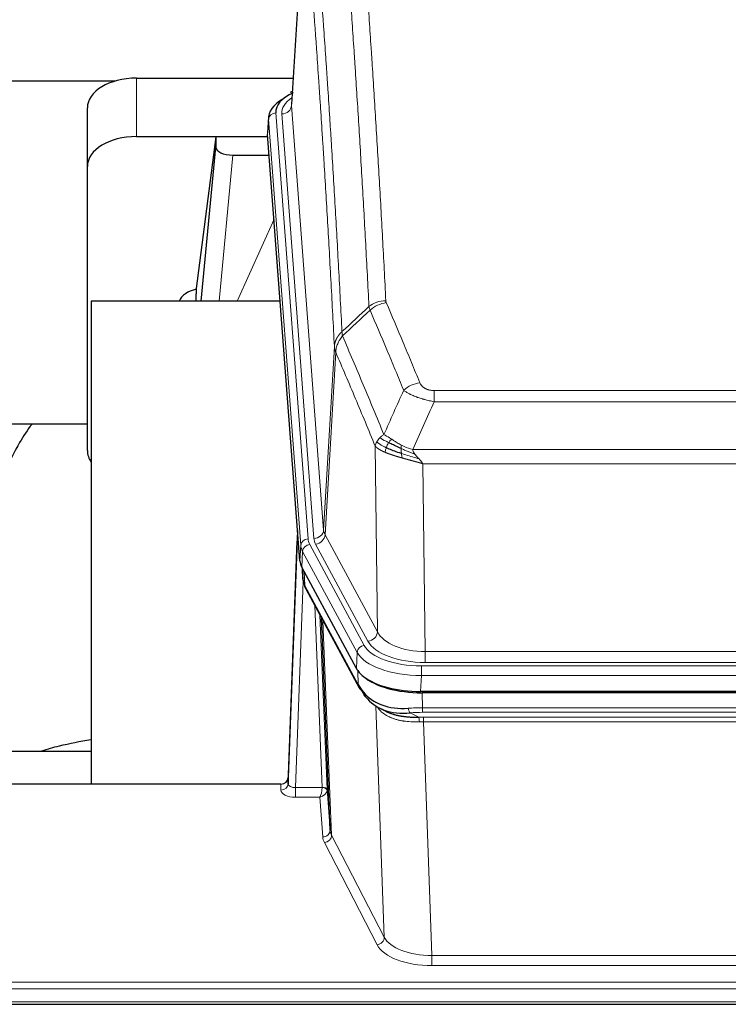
# Model space of a CAD drawing. Header units: inches. Extents: x 0 to 23760, y -13 to 16800.
# Tile 106 of 214: x 6769 to 7058, y 13839 to 14240. Entities that reach past the tile are written whole.
import ezdxf

# ---------------------------------------------------------------- set-up
doc = ezdxf.new("R2010")
doc.units = ezdxf.units.IN
doc.layers.add('254', color=7, linetype='Continuous', true_color=0xffffff)
doc.styles.add('latin_extended', font='simplex.shx')
doc.dimstyles.get("Standard").update_dxf_attribs({"dimtxt": 0.18, "dimasz": 0.18, "dimexe": 0.18, "dimexo": 0.0625, "dimgap": 0.09, "dimtad": 0, "dimtih": 1, "dimtoh": 1, "dimdec": 4, "dimzin": 0, "dimdsep": 46, "dimtxsty": 'Standard', "dimcen": 0.09, "dimadec": 0, "dimazin": 0, "dimtfac": 1, "dimtdec": 4, "dimtofl": 0, "dimtmove": 0, "dimatfit": 3, "dimfxl": 1, "dimtolj": 1, "dimtzin": 0, "dimarcsym": 0})

# ---------------------------------------------------------------- blocks, each defined once
blk = doc.blocks.new('_U11')
at = {"layer": '254', "color": 3, "linetype": 'Continuous', "lineweight": 13, "transparency": 16777216}
for p, q in [((8503.87, 13952.97), (8503.87, 10472.46)), ((1737.89, 13597.98), (1737.89, 10472.46)), ((1877.89, 10512.46), (8363.87, 10512.46))]:
    blk.add_line(p, q, dxfattribs=at)
at = {"layer": '254', "color": 3, "transparency": 16777216}
for points in [[(1877.89, 10535.79), (1877.89, 10489.13), (1737.89, 10512.46)], [(8363.87, 10489.13), (8363.87, 10535.79), (8503.87, 10512.46)]]:
    blk.add_solid(points, dxfattribs=at)
at = {"layer": 'Defpoints', "color": 0, "transparency": 16777216}
for p in [(8503.87, 13992.97), (1737.89, 13637.98), (8503.87, 10512.46)]:
    blk.add_point(p, dxfattribs=at)
at = {"layer": '254', "color": 2, "lineweight": 13, "transparency": 16777216, "insert": (4877.55, 10722.46), "char_height": 140, "attachment_point": 1, "style": 'latin_extended'}
blk.add_mtext('\\A1;6766', dxfattribs=at)
blk = doc.blocks.new('_U14')
at = {"layer": '254', "color": 3, "linetype": 'Continuous', "lineweight": 13, "transparency": 16777216}
for p, q in [((6034.24, 13124.3), (6034.24, 14087.63)), ((5412.87, 13124.3), (6074.24, 13124.3)), ((6034.24, 12619.98), (6034.24, 12984.3)), ((8055.87, 12479.98), (5994.24, 12479.98))]:
    blk.add_line(p, q, dxfattribs=at)
at = {"layer": '254', "color": 3, "transparency": 16777216}
for points in [[(6057.57, 12984.3), (6010.9, 12984.3), (6034.24, 13124.3)], [(6010.9, 12619.98), (6057.57, 12619.98), (6034.24, 12479.98)]]:
    blk.add_solid(points, dxfattribs=at)
at = {"layer": 'Defpoints', "color": 0, "transparency": 16777216}
for p in [(5372.87, 13124.3), (6034.24, 13124.3), (8095.87, 12479.98)]:
    blk.add_point(p, dxfattribs=at)
at = {"layer": '254', "color": 2, "lineweight": 13, "transparency": 16777216, "insert": (5824.24, 13657.63), "char_height": 140, "attachment_point": 1, "rotation": 90, "style": 'latin_extended'}
blk.add_mtext('\\A1;\\C2;650', dxfattribs=at)

msp = doc.modelspace()

# ---------------------------------------------------------------- linework, layer by layer
at = {"layer": '254', "color": 2, "linetype": 'Continuous', "lineweight": 25}
for p, q in [((6885.352, 14291.873), (6880.101, 14205.237)), ((6808.214, 14214.63), (6641.02, 14214.63)), ((6816.923, 14215.835), (6880.745, 14215.835)), ((6880.413, 14210.379), (6879.469, 14209.944)), ((6796.923, 14179.859), (6796.923, 14203.661)), ((6870.722, 14199.886), (6870.341, 14193.604)), ((6816.923, 14192.033), (6870.409, 14192.033)), ((6849.233, 14191.944), (6841.185, 14130.158)), ((6870.417, 14191.944), (6849.233, 14191.944)), ((6849.233, 14191.944), (6849.233, 14187.713)), ((6883.465, 14019.367), (6870.347, 14192.82)), ((6843.322, 14125.057), (6849.233, 14187.713)), ((6856.207, 14184.493), (6870.977, 14184.493)), ((6796.923, 14064.205), (6796.923, 14179.859)), ((6841.184, 14130.152), (6841.185, 14130.158)), ((6841.184, 14130.152), (6841.184, 14127.967)), ((6875.473, 14125.056), (6798.529, 14125.056)), ((6798.529, 14125.056), (6798.529, 13928.489)), ((6796.877, 14074.977), (6726.524, 14074.977)), ((6882.529, 14031.748), (6878.771, 13931.109)), ((6878.76, 13928.573), (6882.448, 14027.355)), ((6906.504, 13975.575), (6884.25, 14016.789)), ((6884.377, 14016.553), (6884.741, 14011.751)), ((6884.734, 14011.864), (6884.563, 14016.208)), ((6884.734, 14011.864), (6884.741, 14011.751)), ((6885.878, 14007.955), (6907.626, 13967.679)), ((6895.785, 13909.744), (6892.357, 13995.955)), ((7149.073, 13966.137), (6932.666, 13966.137)), ((7148.481, 13965.655), (6933.258, 13965.655)), ((6915.767, 13959.503), (6918.51, 13958.116)), ((6726.532, 13941.828), (6798.529, 13941.828)), ((6878.771, 13931.109), (6878.76, 13928.573)), ((6875.772, 13928.488), (6762.869, 13928.488)), ((6894.556, 13926.362), (6895.785, 13909.744)), ((6762.869, 13838.856), (7319.869, 13838.856))]:
    msp.add_line(p, q, dxfattribs=at)
at = {"layer": '254', "color": 110, "linetype": 'Continuous', "lineweight": 13}
for p, q in [((6885.353, 14291.251), (6880.106, 14204.661)), ((6816.923, 14192.033), (6816.923, 14215.835)), ((6880.106, 14204.661), (6893.172, 14031.888)), ((6870.728, 14199.1), (6870.347, 14192.82)), ((6883.839, 14025.739), (6870.728, 14199.1)), ((6873.722, 14201.67), (6886.833, 14028.309)), ((6876.114, 14201.235), (6889.18, 14028.462)), ((6856.207, 14184.493), (6850.6, 14125.057)), ((6858.011, 14125.057), (6872.952, 14158.371)), ((6893.172, 14031.888), (6897.549, 14106.565)), ((6898.105, 14104.231), (6893.753, 14029.979)), ((6938.198, 14088.684), (7143.541, 14088.684)), ((6938.198, 14084.12), (6938.198, 14088.684)), ((7143.541, 14084.12), (6938.198, 14084.12)), ((6915.105, 13990.436), (6914.147, 14066.086)), ((6929.467, 14064.641), (7152.272, 14064.641)), ((7148.159, 14058.897), (6933.579, 14058.897)), ((6933.579, 14058.897), (6934.548, 13982.401)), ((6887.53, 14026.018), (6909.704, 13984.953)), ((6911.229, 13986.627), (6889.877, 14026.171)), ((6893.753, 14029.979), (6915.105, 13990.436)), ((6883.465, 14019.367), (6883.839, 14025.739)), ((6884.623, 14023.162), (6884.25, 14016.789)), ((6906.797, 13982.096), (6884.623, 14023.162)), ((6884.38, 14016.548), (6884.734, 14011.864)), ((6885.301, 14014.842), (6885.519, 14009.285)), ((6884.884, 14010.893), (6881.753, 13927.041)), ((6885.519, 14009.285), (6907.266, 13969.009)), ((6892.559, 13927.128), (6889.537, 14001.179)), ((6891.664, 13997.239), (6894.556, 13926.362)), ((6892.903, 13994.944), (6896.371, 13907.733)), ((6906.504, 13975.575), (6906.797, 13982.096)), ((6934.548, 13977.987), (6934.548, 13982.401)), ((6934.548, 13982.401), (7147.191, 13982.401)), ((7147.191, 13977.987), (6934.548, 13977.987)), ((6907.266, 13969.009), (6907.09, 13974.645)), ((6932.959, 13976.563), (7148.779, 13976.563)), ((6932.959, 13972.658), (6932.959, 13976.563)), ((6932.959, 13972.658), (6932.666, 13966.137)), ((7148.779, 13972.658), (6932.959, 13972.658)), ((6933.258, 13965.655), (6933.449, 13959.564)), ((6917.856, 13866.119), (6914.42, 13960.259)), ((6933.449, 13957.698), (6933.449, 13959.564)), ((6933.449, 13959.564), (7148.29, 13959.564)), ((6928.424, 13957.47), (6931.878, 13955.725)), ((7148.29, 13957.698), (6933.449, 13957.698)), ((6933.791, 13953.891), (6933.791, 13955.756)), ((6933.791, 13955.756), (7147.948, 13955.756)), ((6933.791, 13953.891), (6937.264, 13858.715)), ((7147.948, 13953.891), (6933.791, 13953.891)), ((6875.762, 13926.04), (6875.772, 13928.488)), ((6881.753, 13927.041), (6881.753, 13923.126)), ((6881.753, 13927.041), (6892.558, 13927.041)), ((6881.753, 13923.126), (6891.595, 13923.126)), ((6892.789, 13906.977), (6891.595, 13923.126)), ((6896.371, 13907.733), (6917.856, 13866.119)), ((6914.947, 13863.056), (6893.462, 13904.67)), ((6937.264, 13858.715), (6937.264, 13854.614)), ((6937.264, 13858.715), (7144.474, 13858.715)), ((7144.474, 13854.614), (6937.264, 13854.614)), ((6762.869, 13847.853), (7319.869, 13847.853)), ((6762.869, 13845.119), (7319.869, 13845.119)), ((6762.869, 13839.871), (7319.869, 13839.871))]:
    msp.add_line(p, q, dxfattribs=at)
at = {"layer": '254', "color": 2, "linetype": 'Continuous', "lineweight": 25}
for centre, major_axis, ratio, start_param, end_param in [((6816.923, 14203.661), (-20, 0), 0.608706, 4.712389, 6.2831853), ((6897.741, 14199.383), (-27.03, 0.194), 0.4633579, 5.618257, 6.3212481), ((6897.741, 14202.044), (-24.034, 0.016), 0.461198, 5.4992389, 6.318352), ((6880.727, 14207.22), (1.258, -2.724), 0.6272114, 2.6666598, 3.1415983), ((6816.923, 14179.859), (-20, 0), 0.608706, 4.712389, 6.2831853), ((6856.26, 14187.738), (7.027, 0.031), 0.4617281, 3.1395348, 4.7027345), ((6844.064, 14122.978), (-10.208, 0), 0.7029015, 4.9983373, 5.9892938), ((6844.064, 13931.587), (-10.152, 515.131), 0.0020796, 5.0973622, 5.1034663), ((6816.923, 14064.205), (-20, 0), 0.608706, 0, 0.4035719), ((6910.485, 14019.806), (27.037, 0.006), 0.4611335, 3.1763491, 3.3855005), ((6912.529, 13992.075), (-27.174, 22.247), 0.2659533, 0.2482948, 0.280275), ((6911.378, 14021.351), (26.161, 11.46), 0.4493681, 3.0159633, 3.1613144), ((6889.232, 14010.176), (3.584, 1.776), 0.8816114, 2.7716102, 3.1419462), ((6932.724, 13978.621), (27.023, 0.034), 0.4619935, 3.3853572, 3.670307), ((6933.283, 13978.13), (27.01, 0.015), 0.4618579, 3.6271853, 4.7111791), ((6932.724, 13978.621), (27.023, 0.034), 0.4619935, 3.670307, 4.7096668), ((6934.098, 13952.13), (-27.355, 20.182), 0.1876908, 0.3765826, 0.5974134), ((6911.145, 13969.58), (3.52, 1.9), 0.8606628, 3.1415888, 3.5094104), ((6931.402, 13949.267), (-23.434, 19.972), 0.1471226, 0.3626514, 0.5834823), ((6912.922, 13966.898), (3.195, 2.407), 0.6715965, 2.6043549, 3.391291), ((6933.195, 13980.947), (25.329, 12.681), 0.6929209, 3.2824386, 4.1662755), ((6933.195, 13980.947), (23.359, 16.381), 0.7286412, 3.1732971, 4.057134), ((6911.023, 13959.407), (-3.388, -2.127), 0.8041825, 3.1410453, 3.3164277), ((6875.772, 13931.201), (3, 0.002), 0.9042699, 4.7116987, 6.2488686)]:
    msp.add_ellipse(centre, major_axis=major_axis, ratio=ratio, start_param=start_param, end_param=end_param, dxfattribs=at)
at = {"layer": '254', "color": 110, "linetype": 'Continuous', "lineweight": 13}
for centre, major_axis, ratio, start_param, end_param in [((6900.133, 14201.609), (-24.034, 0.016), 0.461198, 5.6862399, 6.318352), ((6876.114, 14204.783), (3.989, 0.302), 0.8864705, 4.6454478, 6.1638843), ((6873.722, 14199.009), (2.991, 0.226), 0.8864705, 1.5038552, 3.0222916), ((6918.502, 14116.936), (-9.987, -0.512), 0.8285973, 4.6699673, 5.4273767), ((6918.69, 14116.144), (-9.188, -3.948), 0.8056434, 4.3791539, 5.1247913), ((6932.351, 14083.682), (-9.245, -3.812), 0.7933159, 4.3962573, 5.1392153), ((6882.448, 14025.202), (0.214, 6.443), 0.0117452, 0.5090713, 1.2305416), ((6889.18, 14032.01), (3.989, 0.302), 0.8864705, 4.6454478, 6.1638843), ((6913.198, 14032.4), (20.038, 0.241), 0.4621297, 3.1708089, 3.3799603), ((6885.447, 14027.263), (2.998, -0.112), 0.4302668, 3.1576572, 3.7226285), ((6886.833, 14025.648), (2.991, 0.226), 0.8864705, 1.5038552, 3.0222916), ((6887.53, 14023.357), (2.64, 1.425), 0.8606628, 1.1357626, 2.6541991), ((6910.851, 14028.7), (24.033, 0.005), 0.4611335, 3.1763491, 3.3855005), ((6913.198, 14028.852), (24.033, 0.005), 0.4611335, 3.1763491, 3.3855005), ((6889.877, 14029.719), (3.52, 1.9), 0.8606628, 4.2773553, 5.7957917), ((6910.851, 14026.039), (-27.028, 0.171), 0.4605351, 0.0378207, 0.2469722), ((6912.529, 13992.075), (-27.538, 20.422), 0.182049, 0.3394769, 0.3714573), ((6889.398, 14009.855), (3.52, 1.9), 0.8606628, 2.7414655, 3.1415888), ((6911.229, 13990.175), (3.52, 1.9), 0.8606628, 4.2773553, 5.7957917), ((6934.468, 13993.008), (-20.002, 0.126), 0.5302672, 0.2567917, 1.5781041), ((6934.468, 13989.46), (-24.002, 0.049), 0.477994, 0.2537759, 1.5750883), ((6909.704, 13982.292), (2.64, 1.425), 0.8606628, 1.1357626, 2.6541991), ((6933.011, 13984.999), (-27.018, 0.111), 0.4567867, 0.246464, 1.5707737), ((6933.011, 13987.66), (24.02, 0.03), 0.4619935, 3.3853572, 4.7096668), ((6911.145, 13969.58), (3.52, 1.9), 0.8606628, 2.7414655, 3.1415888), ((6934.098, 13952.13), (-27.015, 0.091), 0.2751837, 4.7373543, 4.9581852), ((6928.424, 13961.305), (-0.368, 3.983), 0.2964475, 2.0527062, 2.8396422), ((6934.098, 13948.295), (-23.017, 0.318), 0.4083138, 4.7462544, 4.9670852), ((6934.58, 13945.944), (-24.025, 0.387), 0.4081206, 4.7518285, 4.8316761), ((6931.878, 13951.89), (0.131, -3.998), 0.1099517, 2.0830946, 2.8518059), ((6934.58, 13942.108), (-20.023, 0.877), 0.5868265, 4.777515, 4.8573626), ((6881.765, 13926.04), (6.003, 0.008), 0.4854373, 3.1388974, 4.7096937), ((6875.762, 13928.664), (-3, 0.013), 0.8746179, 1.5745081, 3.1116779), ((6881.765, 13928.664), (3.004, 0.138), 0.5390598, 3.1127167, 4.683513), ((6891.595, 13925.749), (0.506, 2.997), 0.2740591, 3.694004, 5.2037138), ((6891.595, 13925.749), (2.669, 1.608), 0.8008031, 4.262859, 5.7725688), ((6891.559, 13927.096), (-1.001, 0.011), 0.9036692, 3.0924533, 3.1882189), ((6892.558, 13926.18), (1.996, -0.13), 0.4297663, 0.0674602, 1.5988341), ((6892.559, 13926.267), (1.998, 0.082), 0.4302193, 0.0160628, 1.553239), ((6891.559, 13926.235), (2.996, 0.15), 0.8842158, 6.1784609, 6.2742264), ((6892.789, 13909.601), (-2.992, -0.221), 0.8740585, 1.5062672, 3.1117425), ((6915.788, 13907.375), (-23.014, 0.002), 0.4845187, 0.0358431, 0.2451673), ((6893.462, 13907.294), (-2.666, -1.376), 0.8484453, 1.1579292, 2.76165), ((6915.788, 13909.999), (-20.016, 0.121), 0.4848834, 0.0387668, 0.248091), ((6914.947, 13865.68), (-2.666, -1.376), 0.8484453, 1.1579292, 2.76165), ((6937.271, 13868.389), (-20.013, 0.104), 0.483363, 0.2476114, 1.5729934), ((6937.271, 13865.765), (23.012, 0.004), 0.4845836, 3.3866449, 4.7120269)]:
    msp.add_ellipse(centre, major_axis=major_axis, ratio=ratio, start_param=start_param, end_param=end_param, dxfattribs=at)
for points, knots in [([(6906.544, 14307.877), (6907.101, 14301.257), (6908.202, 14287.767), (6909.81, 14266.782), (6910.852, 14252.293), (6911.623, 14241.238), (6912.005, 14235.664), (6912.383, 14230.02), (6912.635, 14226.241), (6912.76, 14224.344), (6913.383, 14214.82), (6913.875, 14207.078), (6914.6, 14195.283), (6914.84, 14191.321), (6915.316, 14183.339), (6915.552, 14179.317), (6916.254, 14167.164), (6917.174, 14150.722), (6918.065, 14133.804), (6918.502, 14125.225)], [0, 0, 0, 0, 0.125, 0.25, 0.375, 0.375, 0.4375, 0.46875, 0.46875, 0.5, 0.5, 0.625, 0.625, 0.6875, 0.6875, 0.75, 0.75, 0.875, 1, 1, 1, 1]), ([(6911.635, 14122.849), (6911.196, 14131.417), (6910.305, 14148.316), (6909.383, 14164.739), (6908.68, 14176.877), (6908.444, 14180.894), (6907.967, 14188.867), (6907.727, 14192.824), (6907.001, 14204.605), (6906.509, 14212.338), (6905.885, 14221.851), (6905.759, 14223.746), (6905.508, 14227.52), (6905.129, 14233.158), (6904.746, 14238.726), (6903.974, 14249.767), (6902.931, 14264.24), (6901.321, 14285.2), (6900.219, 14298.675), (6899.661, 14305.287)], [0, 0, 0, 0, 0.125, 0.25, 0.25, 0.3125, 0.3125, 0.375, 0.375, 0.5, 0.5, 0.53125, 0.53125, 0.5625, 0.625, 0.625, 0.75, 0.875, 1, 1, 1, 1]), ([(6888.409, 14297.867), (6888.98, 14291.176), (6890.108, 14277.533), (6891.753, 14256.292), (6892.819, 14241.613), (6893.608, 14230.409), (6893.999, 14224.759), (6894.451, 14218.081), (6894.643, 14215.202), (6894.771, 14213.278), (6894.835, 14212.314), (6895.154, 14207.484), (6895.533, 14201.64), (6895.971, 14194.74), (6896.158, 14191.765), (6896.282, 14189.778), (6896.344, 14188.782), (6896.9, 14179.804), (6897.873, 14163.597), (6899.284, 14138.544), (6900.192, 14121.348), (6900.638, 14112.627)], [0, 0, 0, 0, 0.125, 0.25, 0.375, 0.375, 0.4375, 0.46875, 0.484375, 0.484375, 0.5, 0.5, 0.5625, 0.59375, 0.609375, 0.609375, 0.625, 0.625, 0.75, 0.875, 1, 1, 1, 1]), ([(6897.549, 14106.565), (6897.104, 14115.259), (6896.198, 14132.401), (6894.791, 14157.375), (6893.821, 14173.533), (6893.266, 14182.483), (6893.205, 14183.476), (6893.081, 14185.457), (6892.895, 14188.423), (6892.458, 14195.302), (6892.08, 14201.128), (6891.762, 14205.944), (6891.698, 14206.905), (6891.57, 14208.823), (6891.378, 14211.694), (6890.928, 14218.352), (6890.538, 14223.985), (6889.752, 14235.156), (6888.688, 14249.793), (6887.048, 14270.974), (6885.923, 14284.578), (6885.353, 14291.251)], [0, 0, 0, 0, 0.125, 0.25, 0.375, 0.375, 0.390625, 0.390625, 0.40625, 0.4375, 0.5, 0.5, 0.515625, 0.515625, 0.53125, 0.5625, 0.625, 0.625, 0.75, 0.875, 1, 1, 1, 1]), ([(6918.69, 14124.43), (6918.634, 14124.561), (6918.59, 14124.692), (6918.528, 14124.957), (6918.509, 14125.091), (6918.502, 14125.225)], [0, 0, 0, 0, 0.5, 0.5, 1, 1, 1, 1]), ([(6918.69, 14124.43), (6920.975, 14119.089), (6923.257, 14113.703), (6926.672, 14105.555), (6927.809, 14102.827), (6930.082, 14097.349), (6931.217, 14094.599), (6932.351, 14091.838)], [0, 0, 0, 0, 0.5, 0.5, 0.75, 0.75, 1, 1, 1, 1]), ([(6925.771, 14088.78), (6924.636, 14091.539), (6923.499, 14094.287), (6921.224, 14099.759), (6920.085, 14102.484), (6916.666, 14110.625), (6914.382, 14116.007), (6912.093, 14121.343)], [0, 0, 0, 0, 0.25, 0.25, 0.5, 0.5, 1, 1, 1, 1]), ([(6897.549, 14106.565), (6897.549, 14106.58), (6897.551, 14106.61), (6897.554, 14106.654), (6897.558, 14106.699), (6897.561, 14106.744), (6897.565, 14106.789), (6897.569, 14106.834), (6897.573, 14106.878), (6897.578, 14106.923), (6897.583, 14106.968), (6897.588, 14107.013), (6897.593, 14107.057), (6897.599, 14107.102), (6897.605, 14107.147), (6897.611, 14107.191), (6897.617, 14107.236), (6897.624, 14107.28), (6897.631, 14107.325), (6897.638, 14107.369), (6897.645, 14107.414), (6897.653, 14107.458), (6897.661, 14107.503), (6897.669, 14107.547), (6897.677, 14107.592), (6897.686, 14107.636), (6897.695, 14107.68), (6897.704, 14107.725), (6897.713, 14107.769), (6897.723, 14107.813), (6897.733, 14107.857), (6897.743, 14107.901), (6897.753, 14107.945), (6897.764, 14107.989), (6897.775, 14108.033), (6897.786, 14108.077), (6897.797, 14108.121), (6897.809, 14108.165), (6897.821, 14108.209), (6897.833, 14108.252), (6897.845, 14108.296), (6897.858, 14108.34), (6897.871, 14108.383), (6897.884, 14108.427), (6897.897, 14108.47), (6897.911, 14108.514), (6897.924, 14108.557), (6897.939, 14108.6), (6897.953, 14108.644), (6897.967, 14108.687), (6897.982, 14108.73), (6897.997, 14108.773), (6898.013, 14108.816), (6898.028, 14108.859), (6898.044, 14108.902), (6898.06, 14108.945), (6898.076, 14108.987), (6898.093, 14109.03), (6898.11, 14109.073), (6898.127, 14109.115), (6898.144, 14109.158), (6898.161, 14109.2), (6898.179, 14109.242), (6898.197, 14109.285), (6898.215, 14109.327), (6898.234, 14109.369), (6898.252, 14109.411), (6898.271, 14109.453), (6898.29, 14109.495), (6898.31, 14109.537), (6898.329, 14109.578), (6898.349, 14109.62), (6898.369, 14109.662), (6898.389, 14109.703), (6898.41, 14109.744), (6898.431, 14109.786), (6898.458, 14109.839), (6898.492, 14109.904), (6898.533, 14109.981), (6898.574, 14110.057), (6898.617, 14110.133), (6898.66, 14110.209), (6898.704, 14110.285), (6898.749, 14110.36), (6898.794, 14110.435), (6898.841, 14110.51), (6898.888, 14110.584), (6898.936, 14110.658), (6898.984, 14110.731), (6899.034, 14110.805), (6899.084, 14110.877), (6899.135, 14110.95), (6899.187, 14111.022), (6899.239, 14111.094), (6899.292, 14111.165), (6899.346, 14111.236), (6899.401, 14111.307), (6899.456, 14111.377), (6899.512, 14111.447), (6899.569, 14111.516), (6899.626, 14111.585), (6899.685, 14111.653), (6899.743, 14111.722), (6899.803, 14111.789), (6899.863, 14111.856), (6899.924, 14111.923), (6899.986, 14111.989), (6900.048, 14112.055), (6900.111, 14112.121), (6900.175, 14112.186), (6900.239, 14112.25), (6900.304, 14112.314), (6900.369, 14112.378), (6900.436, 14112.441), (6900.502, 14112.503), (6900.57, 14112.565), (6900.615, 14112.606), (6900.638, 14112.627)], [0, 0, 0, 0, 0.0066687, 0.0133374, 0.0200061, 0.0266746, 0.0333432, 0.0400116, 0.0466801, 0.0533484, 0.0600168, 0.066685, 0.0733532, 0.0800214, 0.0866895, 0.0933575, 0.1000255, 0.1066935, 0.1133614, 0.1200292, 0.126697, 0.1333647, 0.1400324, 0.1467001, 0.1533676, 0.1600352, 0.1667026, 0.1733701, 0.1800374, 0.1867047, 0.193372, 0.2000392, 0.2067064, 0.2133735, 0.2200405, 0.2267075, 0.2333745, 0.2400414, 0.2467082, 0.253375, 0.2600418, 0.2667085, 0.2733751, 0.2800417, 0.2867082, 0.2933747, 0.3000412, 0.3067075, 0.3133739, 0.3200401, 0.3267064, 0.3333725, 0.3400387, 0.3467047, 0.3533708, 0.3600367, 0.3667026, 0.3733685, 0.3800343, 0.3867001, 0.3933658, 0.4000315, 0.4066971, 0.4133626, 0.4200281, 0.4266936, 0.433359, 0.4400243, 0.4466896, 0.4533549, 0.4600201, 0.4666852, 0.4733503, 0.4800154, 0.4866804, 0.4933453, 0.5000102, 0.5125098, 0.5250093, 0.5375088, 0.5500082, 0.5625077, 0.5750071, 0.5875066, 0.600006, 0.6125054, 0.6250049, 0.6375043, 0.6500037, 0.6625032, 0.6750026, 0.6875021, 0.7000016, 0.7125011, 0.7250006, 0.7375001, 0.7499997, 0.7624993, 0.7749989, 0.7874985, 0.7999982, 0.812498, 0.8249977, 0.8374975, 0.8499974, 0.8624973, 0.8749972, 0.8874972, 0.8999973, 0.9124974, 0.9249976, 0.9374978, 0.9499981, 0.9624985, 0.9749989, 0.9874994, 1, 1, 1, 1]), ([(6898.105, 14104.231), (6898.126, 14104.814), (6898.204, 14105.402), (6898.467, 14106.569), (6898.653, 14107.148), (6899.125, 14108.279), (6899.41, 14108.832), (6900.068, 14109.896), (6900.441, 14110.406), (6900.85, 14110.889)], [0, 0, 0, 0, 0.25, 0.25, 0.5, 0.5, 0.75, 0.75, 1, 1, 1, 1]), ([(6900.85, 14110.889), (6900.775, 14111.183), (6900.732, 14111.486), (6900.674, 14112.076), (6900.659, 14112.363), (6900.638, 14112.627)], [0, 0, 0, 0, 0.5, 0.5, 1, 1, 1, 1]), ([(6900.85, 14110.889), (6903.672, 14104.334), (6906.488, 14097.71), (6910.701, 14087.671), (6912.104, 14084.307), (6914.907, 14077.545), (6916.306, 14074.147), (6917.704, 14070.732)], [0, 0, 0, 0, 0.5, 0.5, 0.75, 0.75, 1, 1, 1, 1]), ([(6898.105, 14104.231), (6898.1, 14104.244), (6898.09, 14104.269), (6898.075, 14104.307), (6898.059, 14104.346), (6898.044, 14104.385), (6898.029, 14104.425), (6898.013, 14104.466), (6897.998, 14104.507), (6897.983, 14104.549), (6897.967, 14104.592), (6897.952, 14104.635), (6897.936, 14104.679), (6897.921, 14104.723), (6897.906, 14104.768), (6897.891, 14104.814), (6897.876, 14104.86), (6897.861, 14104.907), (6897.846, 14104.954), (6897.831, 14105.002), (6897.816, 14105.051), (6897.802, 14105.1), (6897.788, 14105.15), (6897.774, 14105.201), (6897.76, 14105.252), (6897.746, 14105.304), (6897.733, 14105.356), (6897.712, 14105.44), (6897.686, 14105.553), (6897.658, 14105.69), (6897.634, 14105.817), (6897.615, 14105.934), (6897.599, 14106.041), (6897.586, 14106.138), (6897.576, 14106.226), (6897.568, 14106.303), (6897.562, 14106.37), (6897.557, 14106.427), (6897.554, 14106.474), (6897.552, 14106.51), (6897.55, 14106.537), (6897.549, 14106.554), (6897.549, 14106.562), (6897.549, 14106.565)], [0, 0, 0, 0, 0.0155037, 0.0313049, 0.0474035, 0.0637997, 0.0804935, 0.097485, 0.1147743, 0.1323613, 0.1502462, 0.1684289, 0.1869096, 0.2056883, 0.224765, 0.2441397, 0.2638126, 0.2837835, 0.3040527, 0.32462, 0.3454856, 0.3666494, 0.3881116, 0.409872, 0.4319308, 0.454288, 0.4769435, 0.4998975, 0.5635611, 0.6228928, 0.6778927, 0.7285606, 0.7748966, 0.8169007, 0.8545729, 0.8879131, 0.9169214, 0.9415977, 0.9619421, 0.9779545, 0.989635, 0.9969835, 1, 1, 1, 1]), ([(6914.147, 14066.086), (6912.817, 14069.327), (6911.484, 14072.553), (6908.817, 14078.973), (6907.481, 14082.167), (6903.47, 14091.703), (6900.791, 14097.998), (6898.105, 14104.231)], [0, 0, 0, 0, 0.25, 0.25, 0.5, 0.5, 1, 1, 1, 1]), ([(6938.198, 14088.684), (6938.015, 14088.684), (6937.833, 14088.688), (6937.469, 14088.707), (6937.289, 14088.721), (6936.934, 14088.759), (6936.758, 14088.783), (6936.412, 14088.842), (6936.241, 14088.876), (6936.03, 14088.926), (6935.988, 14088.937), (6935.904, 14088.958), (6935.78, 14088.991), (6935.658, 14089.027), (6935.42, 14089.101), (6935.112, 14089.21), (6934.825, 14089.338), (6934.651, 14089.423), (6934.617, 14089.44), (6934.549, 14089.475), (6934.515, 14089.493), (6934.415, 14089.547), (6934.35, 14089.584), (6934.161, 14089.697), (6934.042, 14089.776), (6933.815, 14089.938), (6933.708, 14090.022), (6933.505, 14090.195), (6933.409, 14090.284), (6933.296, 14090.398), (6933.274, 14090.421), (6933.23, 14090.467), (6933.209, 14090.49), (6933.145, 14090.56), (6933.104, 14090.607), (6932.985, 14090.749), (6932.912, 14090.844), (6932.775, 14091.038), (6932.711, 14091.136), (6932.535, 14091.432), (6932.435, 14091.633), (6932.351, 14091.838)], [0, 0, 0, 0, 0.0625, 0.0625, 0.125, 0.125, 0.1875, 0.1875, 0.25, 0.25, 0.265625, 0.265625, 0.28125, 0.3125, 0.3125, 0.375, 0.4375, 0.4375, 0.453125, 0.453125, 0.46875, 0.46875, 0.5, 0.5, 0.5625, 0.5625, 0.625, 0.625, 0.6875, 0.6875, 0.703125, 0.703125, 0.71875, 0.71875, 0.75, 0.75, 0.8125, 0.8125, 0.875, 0.875, 1, 1, 1, 1]), ([(6938.198, 14084.12), (6937.863, 14084.181), (6937.53, 14084.244), (6936.867, 14084.378), (6936.539, 14084.447), (6935.563, 14084.665), (6934.925, 14084.821), (6934.222, 14085.01), (6934.145, 14085.031), (6933.989, 14085.073), (6933.912, 14085.095), (6933.68, 14085.16), (6933.527, 14085.204), (6933.073, 14085.338), (6932.478, 14085.52), (6931.905, 14085.712), (6931.484, 14085.859), (6931.275, 14085.933), (6931.07, 14086.009), (6930.934, 14086.06), (6930.866, 14086.085), (6930.26, 14086.316), (6929.752, 14086.526), (6929.033, 14086.85), (6928.8, 14086.959), (6928.462, 14087.125), (6928.351, 14087.18), (6928.133, 14087.292), (6928.025, 14087.348), (6927.498, 14087.63), (6927.11, 14087.858), (6926.395, 14088.316), (6926.068, 14088.548), (6925.771, 14088.78)], [0, 0, 0, 0, 0.0625, 0.0625, 0.125, 0.125, 0.25, 0.25, 0.265625, 0.265625, 0.28125, 0.28125, 0.3125, 0.3125, 0.375, 0.4375, 0.4375, 0.46875, 0.484375, 0.484375, 0.5, 0.5, 0.625, 0.625, 0.6875, 0.6875, 0.71875, 0.71875, 0.75, 0.75, 0.875, 0.875, 1, 1, 1, 1]), ([(6915.997, 14069.388), (6916.243, 14069.632), (6916.509, 14069.867), (6917.079, 14070.317), (6917.383, 14070.531), (6917.704, 14070.732)], [0, 0, 0, 0, 0.5, 0.5, 1, 1, 1, 1]), ([(6920.879, 14068.837), (6920.58, 14069.031), (6920.29, 14069.219), (6919.163, 14069.939), (6918.397, 14070.405), (6917.704, 14070.732)], [0, 0, 0, 0, 0.25, 0.25, 1, 1, 1, 1]), ([(6914.147, 14066.086), (6914.205, 14066.372), (6914.287, 14066.66), (6914.5, 14067.232), (6914.631, 14067.518), (6914.786, 14067.8)], [0, 0, 0, 0, 0.5, 0.5, 1, 1, 1, 1]), ([(6918.179, 14063.538), (6918.168, 14063.543), (6918.144, 14063.553), (6918.109, 14063.568), (6918.074, 14063.583), (6918.038, 14063.598), (6918.002, 14063.614), (6917.965, 14063.629), (6917.928, 14063.645), (6917.891, 14063.662), (6917.853, 14063.678), (6917.815, 14063.695), (6917.777, 14063.712), (6917.738, 14063.729), (6917.699, 14063.746), (6917.659, 14063.764), (6917.62, 14063.782), (6917.58, 14063.8), (6917.539, 14063.818), (6917.498, 14063.836), (6917.457, 14063.855), (6917.416, 14063.874), (6917.374, 14063.893), (6917.332, 14063.913), (6917.29, 14063.933), (6917.248, 14063.953), (6917.205, 14063.973), (6917.162, 14063.993), (6917.119, 14064.014), (6917.076, 14064.035), (6917.032, 14064.056), (6916.988, 14064.077), (6916.944, 14064.099), (6916.9, 14064.121), (6916.855, 14064.143), (6916.811, 14064.166), (6916.766, 14064.188), (6916.721, 14064.211), (6916.676, 14064.234), (6916.631, 14064.258), (6916.585, 14064.282), (6916.54, 14064.306), (6916.494, 14064.33), (6916.448, 14064.354), (6916.402, 14064.379), (6916.356, 14064.404), (6916.31, 14064.429), (6916.264, 14064.455), (6916.218, 14064.481), (6916.172, 14064.507), (6916.126, 14064.533), (6916.08, 14064.559), (6916.033, 14064.586), (6915.987, 14064.613), (6915.941, 14064.641), (6915.895, 14064.669), (6915.848, 14064.697), (6915.802, 14064.725), (6915.756, 14064.753), (6915.71, 14064.782), (6915.664, 14064.811), (6915.619, 14064.84), (6915.573, 14064.87), (6915.527, 14064.9), (6915.482, 14064.93), (6915.437, 14064.96), (6915.391, 14064.991), (6915.346, 14065.022), (6915.302, 14065.054), (6915.257, 14065.085), (6915.213, 14065.117), (6915.168, 14065.149), (6915.125, 14065.182), (6915.081, 14065.214), (6915.037, 14065.247), (6914.994, 14065.281), (6914.952, 14065.314), (6914.909, 14065.348), (6914.867, 14065.382), (6914.825, 14065.417), (6914.783, 14065.451), (6914.742, 14065.486), (6914.702, 14065.522), (6914.661, 14065.557), (6914.621, 14065.593), (6914.582, 14065.629), (6914.543, 14065.666), (6914.504, 14065.703), (6914.466, 14065.74), (6914.428, 14065.777), (6914.391, 14065.815), (6914.355, 14065.853), (6914.319, 14065.891), (6914.283, 14065.929), (6914.248, 14065.968), (6914.214, 14066.007), (6914.18, 14066.047), (6914.158, 14066.073), (6914.147, 14066.086)], [0, 0, 0, 0, 0.0060657, 0.012223, 0.0184718, 0.0248123, 0.0312443, 0.0377679, 0.0443831, 0.0510899, 0.0578883, 0.0647782, 0.0717598, 0.0788329, 0.0859977, 0.093254, 0.1006019, 0.1080414, 0.1155725, 0.1231952, 0.1309095, 0.1387154, 0.1466129, 0.1546019, 0.1626826, 0.1708549, 0.1791188, 0.1874742, 0.1959213, 0.20446, 0.2130903, 0.2218121, 0.2306256, 0.2395307, 0.2485274, 0.2576156, 0.2667955, 0.276067, 0.2854301, 0.2948848, 0.3044311, 0.314069, 0.3237985, 0.3336196, 0.3435324, 0.3535367, 0.3636326, 0.3738202, 0.3840993, 0.3944701, 0.4049324, 0.4154864, 0.426132, 0.4368691, 0.4476979, 0.4586183, 0.4696303, 0.480734, 0.4919292, 0.503216, 0.5145945, 0.5260645, 0.5376262, 0.5492795, 0.5610244, 0.5728609, 0.584789, 0.5968087, 0.60892, 0.621123, 0.6334175, 0.6458037, 0.6582815, 0.6708509, 0.6835119, 0.6962645, 0.7091087, 0.7220445, 0.735072, 0.748191, 0.7614017, 0.774704, 0.7880979, 0.8015834, 0.8151605, 0.8288293, 0.8425896, 0.8564416, 0.8703852, 0.8844204, 0.8985472, 0.9127656, 0.9270756, 0.9414773, 0.9559705, 0.9705554, 0.9852319, 1, 1, 1, 1]), ([(6914.786, 14067.8), (6914.943, 14068.075), (6915.123, 14068.346), (6915.527, 14068.877), (6915.752, 14069.137), (6915.997, 14069.388)], [0, 0, 0, 0, 0.5, 0.5, 1, 1, 1, 1]), ([(6918.669, 14065.384), (6918.234, 14065.588), (6917.824, 14065.792), (6916.295, 14066.607), (6915.399, 14067.216), (6914.786, 14067.8)], [0, 0, 0, 0, 0.25, 0.25, 1, 1, 1, 1]), ([(6919.655, 14067.457), (6919.284, 14067.644), (6918.927, 14067.827), (6917.566, 14068.533), (6916.695, 14069.005), (6915.997, 14069.388)], [0, 0, 0, 0, 0.25, 0.25, 1, 1, 1, 1]), ([(6918.669, 14065.384), (6918.7, 14065.472), (6918.732, 14065.561), (6918.867, 14065.918), (6918.98, 14066.189), (6919.229, 14066.717), (6919.365, 14066.975), (6919.557, 14067.3), (6919.606, 14067.379), (6919.655, 14067.457)], [0, 0, 0, 0, 0.125, 0.125, 0.5, 0.5, 0.875, 0.875, 1, 1, 1, 1]), ([(6919.655, 14067.457), (6919.754, 14067.612), (6919.855, 14067.76), (6920.112, 14068.104), (6920.269, 14068.288), (6920.58, 14068.603), (6920.733, 14068.735), (6920.879, 14068.837)], [0, 0, 0, 0, 0.25, 0.25, 0.625, 0.625, 1, 1, 1, 1]), ([(6924.849, 14066.429), (6924.668, 14066.525), (6924.49, 14066.623), (6923.783, 14067.017), (6923.268, 14067.324), (6922.274, 14067.938), (6921.795, 14068.245), (6921.18, 14068.642), (6921.029, 14068.74), (6920.879, 14068.837)], [0, 0, 0, 0, 0.125, 0.125, 0.5, 0.5, 0.875, 0.875, 1, 1, 1, 1]), ([(6924.698, 14065.06), (6924.697, 14065.215), (6924.698, 14065.363), (6924.712, 14065.706), (6924.728, 14065.89), (6924.776, 14066.202), (6924.808, 14066.331), (6924.849, 14066.429)], [0, 0, 0, 0, 0.25, 0.25, 0.625, 0.625, 1, 1, 1, 1]), ([(6929.467, 14064.641), (6928.246, 14064.906), (6927.07, 14065.349), (6925.576, 14066.052), (6925.209, 14066.237), (6924.849, 14066.429)], [0, 0, 0, 0, 0.75, 0.75, 1, 1, 1, 1]), ([(6918.179, 14063.538), (6918.215, 14063.719), (6918.257, 14063.924), (6918.363, 14064.37), (6918.425, 14064.611), (6918.551, 14065.033), (6918.607, 14065.207), (6918.669, 14065.384)], [0, 0, 0, 0, 0.375, 0.375, 0.75, 0.75, 1, 1, 1, 1]), ([(6925.182, 14061.206), (6925.16, 14061.213), (6925.116, 14061.225), (6925.05, 14061.244), (6924.984, 14061.263), (6924.918, 14061.281), (6924.852, 14061.3), (6924.786, 14061.319), (6924.719, 14061.338), (6924.653, 14061.357), (6924.587, 14061.376), (6924.52, 14061.396), (6924.454, 14061.415), (6924.387, 14061.434), (6924.321, 14061.453), (6924.254, 14061.473), (6924.188, 14061.492), (6924.121, 14061.511), (6924.054, 14061.531), (6923.988, 14061.55), (6923.921, 14061.57), (6923.854, 14061.59), (6923.787, 14061.609), (6923.72, 14061.629), (6923.653, 14061.649), (6923.586, 14061.669), (6923.519, 14061.689), (6923.452, 14061.709), (6923.385, 14061.729), (6923.318, 14061.749), (6923.251, 14061.769), (6923.184, 14061.789), (6923.117, 14061.809), (6923.05, 14061.83), (6922.983, 14061.85), (6922.916, 14061.87), (6922.849, 14061.891), (6922.781, 14061.912), (6922.714, 14061.932), (6922.647, 14061.953), (6922.58, 14061.974), (6922.513, 14061.994), (6922.446, 14062.015), (6922.379, 14062.036), (6922.312, 14062.057), (6922.245, 14062.078), (6922.178, 14062.099), (6922.111, 14062.12), (6922.044, 14062.142), (6921.977, 14062.163), (6921.91, 14062.184), (6921.843, 14062.206), (6921.776, 14062.227), (6921.71, 14062.249), (6921.643, 14062.27), (6921.576, 14062.292), (6921.509, 14062.314), (6921.443, 14062.335), (6921.376, 14062.357), (6921.31, 14062.379), (6921.243, 14062.401), (6921.177, 14062.423), (6921.111, 14062.445), (6921.044, 14062.467), (6920.978, 14062.49), (6920.912, 14062.512), (6920.846, 14062.534), (6920.78, 14062.557), (6920.714, 14062.579), (6920.648, 14062.602), (6920.583, 14062.625), (6920.517, 14062.647), (6920.452, 14062.67), (6920.386, 14062.693), (6920.321, 14062.716), (6920.256, 14062.739), (6920.19, 14062.762), (6920.125, 14062.785), (6920.061, 14062.808), (6919.996, 14062.832), (6919.931, 14062.855), (6919.866, 14062.878), (6919.802, 14062.902), (6919.738, 14062.926), (6919.673, 14062.949), (6919.609, 14062.973), (6919.545, 14062.997), (6919.482, 14063.02), (6919.418, 14063.044), (6919.354, 14063.068), (6919.291, 14063.092), (6919.228, 14063.117), (6919.165, 14063.141), (6919.102, 14063.165), (6919.039, 14063.189), (6918.976, 14063.214), (6918.914, 14063.238), (6918.852, 14063.263), (6918.79, 14063.288), (6918.728, 14063.312), (6918.666, 14063.337), (6918.604, 14063.362), (6918.543, 14063.387), (6918.482, 14063.412), (6918.421, 14063.437), (6918.36, 14063.462), (6918.3, 14063.487), (6918.239, 14063.513), (6918.199, 14063.53), (6918.179, 14063.538)], [0, 0, 0, 0, 0.0082024, 0.0164263, 0.0246716, 0.0329384, 0.0412265, 0.0495362, 0.0578672, 0.0662198, 0.0745938, 0.0829892, 0.0914062, 0.0998446, 0.1083045, 0.1167859, 0.1252887, 0.1338131, 0.1423589, 0.1509263, 0.1595151, 0.1681255, 0.1767574, 0.1854108, 0.1940858, 0.2027822, 0.2115002, 0.2202398, 0.2290008, 0.2377835, 0.2465876, 0.2554134, 0.2642606, 0.2731295, 0.2820199, 0.2909319, 0.2998654, 0.3088206, 0.3177973, 0.3267956, 0.3358154, 0.3448569, 0.35392, 0.3630047, 0.3721109, 0.3812388, 0.3903883, 0.3995594, 0.4087522, 0.4179665, 0.4272025, 0.4364601, 0.4457393, 0.4550402, 0.4643627, 0.4737069, 0.4830727, 0.4924601, 0.5018692, 0.5113, 0.5207524, 0.5302265, 0.5397222, 0.5492397, 0.5587788, 0.5683395, 0.577922, 0.5875261, 0.5971519, 0.6067994, 0.6164686, 0.6261595, 0.6358721, 0.6456064, 0.6553624, 0.6651401, 0.6749395, 0.6847606, 0.6946034, 0.704468, 0.7143542, 0.7242622, 0.734192, 0.7441434, 0.7541166, 0.7641115, 0.7741282, 0.7841666, 0.7942268, 0.8043087, 0.8144123, 0.8245377, 0.8346848, 0.8448538, 0.8550444, 0.8652568, 0.875491, 0.885747, 0.8960247, 0.9063242, 0.9166455, 0.9269886, 0.9373534, 0.9477401, 0.9581485, 0.9685787, 0.9790306, 0.9895044, 1, 1, 1, 1]), ([(6930.337, 14062.742), (6928.927, 14063.264), (6927.49, 14063.847), (6925.62, 14064.652), (6925.156, 14064.856), (6924.698, 14065.06)], [0, 0, 0, 0, 0.75, 0.75, 1, 1, 1, 1]), ([(6924.867, 14063), (6924.855, 14063.087), (6924.843, 14063.174), (6924.799, 14063.527), (6924.77, 14063.796), (6924.726, 14064.321), (6924.711, 14064.579), (6924.701, 14064.903), (6924.699, 14064.982), (6924.698, 14065.06)], [0, 0, 0, 0, 0.125, 0.125, 0.5, 0.5, 0.875, 0.875, 1, 1, 1, 1]), ([(6925.182, 14061.206), (6925.148, 14061.378), (6925.109, 14061.574), (6925.027, 14062.006), (6924.985, 14062.241), (6924.917, 14062.654), (6924.891, 14062.825), (6924.867, 14063)], [0, 0, 0, 0, 0.375, 0.375, 0.75, 0.75, 1, 1, 1, 1]), ([(6932.009, 14060.845), (6930.236, 14061.349), (6928.407, 14061.879), (6926.033, 14062.621), (6925.445, 14062.809), (6924.867, 14063)], [0, 0, 0, 0, 0.75, 0.75, 1, 1, 1, 1]), ([(6930.337, 14062.742), (6930.219, 14062.9), (6930.109, 14063.057), (6929.86, 14063.451), (6929.735, 14063.688), (6929.549, 14064.164), (6929.488, 14064.402), (6929.467, 14064.641)], [0, 0, 0, 0, 0.25, 0.25, 0.625, 0.625, 1, 1, 1, 1]), ([(6932.009, 14060.845), (6931.935, 14060.925), (6931.861, 14061.004), (6931.565, 14061.322), (6931.343, 14061.56), (6930.916, 14062.033), (6930.71, 14062.27), (6930.458, 14062.585), (6930.396, 14062.663), (6930.337, 14062.742)], [0, 0, 0, 0, 0.125, 0.125, 0.5, 0.5, 0.875, 0.875, 1, 1, 1, 1]), ([(6933.579, 14058.897), (6933.557, 14058.903), (6933.513, 14058.916), (6933.447, 14058.934), (6933.38, 14058.953), (6933.313, 14058.972), (6933.247, 14058.991), (6933.18, 14059.01), (6933.113, 14059.029), (6933.046, 14059.048), (6932.979, 14059.067), (6932.911, 14059.086), (6932.844, 14059.105), (6932.776, 14059.123), (6932.709, 14059.142), (6932.641, 14059.161), (6932.573, 14059.18), (6932.505, 14059.199), (6932.437, 14059.218), (6932.369, 14059.237), (6932.301, 14059.256), (6932.233, 14059.275), (6932.165, 14059.294), (6932.096, 14059.313), (6932.028, 14059.332), (6931.959, 14059.351), (6931.89, 14059.37), (6931.821, 14059.389), (6931.752, 14059.407), (6931.683, 14059.426), (6931.614, 14059.445), (6931.545, 14059.464), (6931.476, 14059.483), (6931.407, 14059.502), (6931.337, 14059.521), (6931.268, 14059.54), (6931.198, 14059.559), (6931.128, 14059.578), (6931.059, 14059.597), (6930.989, 14059.617), (6930.919, 14059.636), (6930.849, 14059.655), (6930.779, 14059.674), (6930.709, 14059.693), (6930.639, 14059.712), (6930.568, 14059.731), (6930.498, 14059.75), (6930.428, 14059.769), (6930.357, 14059.788), (6930.287, 14059.807), (6930.216, 14059.827), (6930.145, 14059.846), (6930.075, 14059.865), (6930.004, 14059.884), (6929.933, 14059.903), (6929.862, 14059.922), (6929.791, 14059.942), (6929.72, 14059.961), (6929.649, 14059.98), (6929.578, 14059.999), (6929.506, 14060.019), (6929.435, 14060.038), (6929.364, 14060.057), (6929.293, 14060.077), (6929.221, 14060.096), (6929.15, 14060.115), (6929.078, 14060.135), (6929.007, 14060.154), (6928.935, 14060.173), (6928.863, 14060.193), (6928.792, 14060.212), (6928.72, 14060.232), (6928.648, 14060.251), (6928.576, 14060.27), (6928.504, 14060.29), (6928.432, 14060.309), (6928.361, 14060.329), (6928.289, 14060.348), (6928.217, 14060.368), (6928.145, 14060.387), (6928.073, 14060.407), (6928, 14060.427), (6927.928, 14060.446), (6927.856, 14060.466), (6927.784, 14060.486), (6927.712, 14060.505), (6927.64, 14060.525), (6927.567, 14060.545), (6927.495, 14060.564), (6927.423, 14060.584), (6927.351, 14060.604), (6927.278, 14060.624), (6927.206, 14060.643), (6927.134, 14060.663), (6927.061, 14060.683), (6926.989, 14060.703), (6926.917, 14060.723), (6926.844, 14060.743), (6926.772, 14060.763), (6926.699, 14060.782), (6926.627, 14060.802), (6926.555, 14060.822), (6926.482, 14060.842), (6926.41, 14060.862), (6926.338, 14060.882), (6926.265, 14060.903), (6926.193, 14060.923), (6926.121, 14060.943), (6926.048, 14060.963), (6925.976, 14060.983), (6925.904, 14061.003), (6925.831, 14061.023), (6925.759, 14061.044), (6925.687, 14061.064), (6925.615, 14061.084), (6925.542, 14061.105), (6925.47, 14061.125), (6925.398, 14061.145), (6925.326, 14061.166), (6925.254, 14061.186), (6925.206, 14061.2), (6925.182, 14061.206)], [0, 0, 0, 0, 0.007775, 0.0155603, 0.0233558, 0.0311618, 0.038978, 0.0468046, 0.0546416, 0.0624889, 0.0703466, 0.0782147, 0.0860931, 0.093982, 0.1018813, 0.109791, 0.1177112, 0.1256417, 0.1335828, 0.1415343, 0.1494962, 0.1574687, 0.1654516, 0.173445, 0.1814489, 0.1894634, 0.1974883, 0.2055238, 0.2135699, 0.2216264, 0.2296936, 0.2377713, 0.2458596, 0.2539585, 0.2620679, 0.270188, 0.2783187, 0.28646, 0.2946119, 0.3027745, 0.3109477, 0.3191316, 0.3273261, 0.3355314, 0.3437472, 0.3519738, 0.3602111, 0.3684591, 0.3767178, 0.3849872, 0.3932673, 0.4015582, 0.4098598, 0.4181722, 0.4264954, 0.4348293, 0.443174, 0.4515295, 0.4598958, 0.4682728, 0.4766607, 0.4850594, 0.493469, 0.5018893, 0.5103206, 0.5187626, 0.5272155, 0.5356793, 0.544154, 0.5526395, 0.561136, 0.5696433, 0.5781615, 0.5866906, 0.5952307, 0.6037817, 0.6123436, 0.6209165, 0.6295003, 0.638095, 0.6467007, 0.6553174, 0.6639451, 0.6725838, 0.6812334, 0.6898941, 0.6985657, 0.7072484, 0.7159421, 0.7246468, 0.7333625, 0.7420893, 0.7508272, 0.759576, 0.768336, 0.777107, 0.7858891, 0.7946823, 0.8034866, 0.812302, 0.8211284, 0.829966, 0.8388147, 0.8476746, 0.8565455, 0.8654276, 0.8743209, 0.8832252, 0.8921408, 0.9010675, 0.9100054, 0.9189544, 0.9279147, 0.9368861, 0.9458688, 0.9548626, 0.9638676, 0.9728839, 0.9819114, 0.9909501, 1, 1, 1, 1]), ([(6933.579, 14058.897), (6933.427, 14059.145), (6933.251, 14059.392), (6932.868, 14059.881), (6932.661, 14060.124), (6932.303, 14060.525), (6932.156, 14060.685), (6932.009, 14060.845)], [0, 0, 0, 0, 0.375, 0.375, 0.75, 0.75, 1, 1, 1, 1]), ([(6932.197, 13953.862), (6931.708, 13953.841), (6931.224, 13953.829), (6930.264, 13953.82), (6929.789, 13953.823), (6928.847, 13953.849), (6928.38, 13953.872), (6927.454, 13953.936), (6926.996, 13953.978), (6926.315, 13954.058), (6926.088, 13954.087), (6925.751, 13954.135), (6925.639, 13954.151), (6925.416, 13954.186), (6925.305, 13954.204), (6924.753, 13954.297), (6924.322, 13954.382), (6923.478, 13954.573), (6922.654, 13954.785), (6921.868, 13955.04), (6921.102, 13955.316), (6920.728, 13955.465), (6920.319, 13955.645), (6920.274, 13955.665), (6920.183, 13955.706), (6920.138, 13955.726), (6920.004, 13955.788), (6919.738, 13955.914), (6919.48, 13956.044), (6918.975, 13956.312), (6918.653, 13956.499), (6918.036, 13956.889), (6917.742, 13957.092), (6917.182, 13957.514), (6916.915, 13957.733), (6916.537, 13958.071), (6916.415, 13958.186), (6916.237, 13958.36), (6916.178, 13958.419), (6916.063, 13958.537), (6916.007, 13958.597), (6915.758, 13958.864), (6915.577, 13959.075), (6915.409, 13959.288)], [0, 0, 0, 0, 0.0672484, 0.0672484, 0.1344967, 0.1344967, 0.2017451, 0.2017451, 0.2689935, 0.2689935, 0.3026176, 0.3026176, 0.3194297, 0.3194297, 0.3362418, 0.3362418, 0.4034902, 0.4034902, 0.4707386, 0.5379869, 0.5379869, 0.6052353, 0.6052353, 0.6136413, 0.6136413, 0.6220474, 0.6220474, 0.6388595, 0.6724837, 0.6724837, 0.739732, 0.739732, 0.8069804, 0.8069804, 0.8742287, 0.8742287, 0.9078529, 0.9078529, 0.924665, 0.924665, 0.9414771, 0.9414771, 1, 1, 1, 1])]:
    msp.add_open_spline(points, degree=3, knots=knots, dxfattribs=at)
for points in [[(6900.638, 14112.627), (6904.303, 14116.035), (6907.969, 14119.443), (6911.635, 14122.849)], [(6912.093, 14121.343), (6911.981, 14121.601), (6911.793, 14122.11), (6911.675, 14122.605), (6911.635, 14122.849)], [(6912.093, 14121.343), (6908.345, 14117.86), (6904.597, 14114.375), (6900.85, 14110.889)], [(6917.704, 14070.732), (6920.378, 14076.754), (6923.067, 14082.77), (6925.771, 14088.78)], [(6938.198, 14084.12), (6935.27, 14077.634), (6932.36, 14071.141), (6929.467, 14064.641)]]:
    msp.add_open_spline(points, degree=3, dxfattribs=at)
at = {"layer": '254', "color": 2, "linetype": 'Continuous', "lineweight": 25}
for points, knots in [([(6774.391, 14075.036), (6772.514, 14072.556), (6765.912, 14062.638), (6759.278, 14044.809), (6756.088, 14027.759), (6752.695, 14003.707), (6750.002, 13973.549), (6748.035, 13950.628), (6747.378, 13942.011), (6747.366, 13941.852)], [0, 0, 0, 0, 0.0518113, 0.2036205, 0.372795, 0.587921, 0.850882, 0.9972478, 1, 1, 1, 1]), ([(6924.698, 14065.06), (6924.47, 14065.162), (6924.242, 14065.264), (6923.341, 14065.674), (6922.681, 14065.981), (6921.412, 14066.586), (6920.802, 14066.884), (6920.03, 14067.268), (6919.841, 14067.363), (6919.655, 14067.457)], [0, 0, 0, 0, 0.125, 0.125, 0.5, 0.5, 0.875, 0.875, 1, 1, 1, 1]), ([(6924.867, 14063), (6924.578, 14063.095), (6924.292, 14063.191), (6923.158, 14063.577), (6922.335, 14063.873), (6920.77, 14064.471), (6920.028, 14064.774), (6919.11, 14065.18), (6918.887, 14065.282), (6918.669, 14065.384)], [0, 0, 0, 0, 0.125, 0.125, 0.5, 0.5, 0.875, 0.875, 1, 1, 1, 1]), ([(6918.46, 13958.142), (6918.563, 13958.09), (6918.667, 13958.039), (6918.864, 13957.944), (6918.957, 13957.901), (6919.097, 13957.836), (6919.144, 13957.815), (6919.239, 13957.773), (6919.666, 13957.584), (6920.107, 13957.409), (6920.914, 13957.119), (6921.743, 13956.849), (6922.615, 13956.621), (6923.51, 13956.413), (6923.968, 13956.32), (6924.555, 13956.215), (6924.673, 13956.195), (6924.91, 13956.156), (6925.03, 13956.137), (6925.389, 13956.082), (6925.629, 13956.048), (6926.354, 13955.955), (6926.842, 13955.903), (6927.826, 13955.819), (6928.322, 13955.787), (6929.323, 13955.74), (6929.828, 13955.726), (6930.846, 13955.714), (6931.36, 13955.716), (6931.878, 13955.725)], [0, 0, 0, 0, 0.0294734, 0.0294734, 0.0550135, 0.0550135, 0.0677836, 0.0677836, 0.0805537, 0.1827144, 0.1827144, 0.2848751, 0.3870358, 0.3870358, 0.4891965, 0.4891965, 0.5147367, 0.5147367, 0.5402769, 0.5402769, 0.5913572, 0.5913572, 0.6935179, 0.6935179, 0.7956786, 0.7956786, 0.8978393, 0.8978393, 1, 1, 1, 1]), ([(6778.452, 13942.055), (6780.745, 13942.784), (6787.208, 13944.609), (6794.038, 13945.943), (6798.391, 13946.593)], [0, 0, 0, 0, 0.3660944, 1, 1, 1, 1])]:
    msp.add_open_spline(points, degree=3, knots=knots, dxfattribs=at)
msp.add_open_spline([(6885.648, 14008.4), (6885.758, 14008.178), (6885.878, 14007.955)], degree=2, dxfattribs=at)

# ---------------------------------------------------------------- dimensions: what is measured, and where the dimension line sits
at = {"layer": '254', "color": 2, "linetype": 'Continuous', "lineweight": 13}
dim = msp.add_linear_dim(base=(6034.238, 13124.296), p1=(8095.869, 12479.977), p2=(5372.869, 13124.296), angle=90, text='\\C2;650', dimstyle='Standard', override={"dimscale": 40, "dimtxt": 3.5, "dimasz": 3.5, "dimexe": 1, "dimexo": 1, "dimgap": 1.75, "dimtad": 1, "dimtih": 0, "dimtoh": 0, "dimdec": 2, "dimlfac": 0.025, "dimzin": 8, "dimdsep": 46, "dimlunit": 2, "dimpost": '', "dimtxsty": 'latin_extended', "dimsah": 1, "dimse1": 0, "dimse2": 0, "dimsd1": 0, "dimsd2": 0, "dimclrd": 3, "dimclre": 3, "dimclrt": 2, "dimtol": 0, "dimtm": -0.1, "dimtfac": 0.714286, "dimtdec": 3, "dimtofl": 1, "dimtmove": 0, "dimtzin": 8, "dimlwd": 13, "dimlwe": 13}, dxfattribs=at)
dim.commit()
dim.dimension.update_dxf_attribs({"geometry": '_U14', "text_midpoint": (6034.238, 13837.63), "dimtype": 160})
dim = msp.add_linear_dim(base=(8503.869, 10512.459), p1=(1737.889, 13637.977), p2=(8503.869, 13992.97), dimstyle='Standard', override={"dimscale": 40, "dimtxt": 3.5, "dimasz": 3.5, "dimexe": 1, "dimexo": 1, "dimgap": 1.75, "dimtad": 1, "dimtih": 1, "dimtoh": 0, "dimdec": 0, "dimlfac": 1, "dimzin": 8, "dimdsep": 46, "dimlunit": 2, "dimtxsty": 'latin_extended', "dimsah": 1, "dimse1": 0, "dimse2": 0, "dimsd1": 0, "dimsd2": 0, "dimclrd": 3, "dimclre": 3, "dimclrt": 2, "dimtol": 0, "dimtm": -0.1, "dimtfac": 0.714286, "dimtdec": 3, "dimtofl": 1, "dimtmove": 0, "dimtzin": 8, "dimlwd": 13, "dimlwe": 13}, dxfattribs=at)
dim.commit()
dim.dimension.update_dxf_attribs({"geometry": '_U11', "text_midpoint": (5120.879, 10512.459), "dimtype": 160})

doc.saveas('drawing.dxf')
